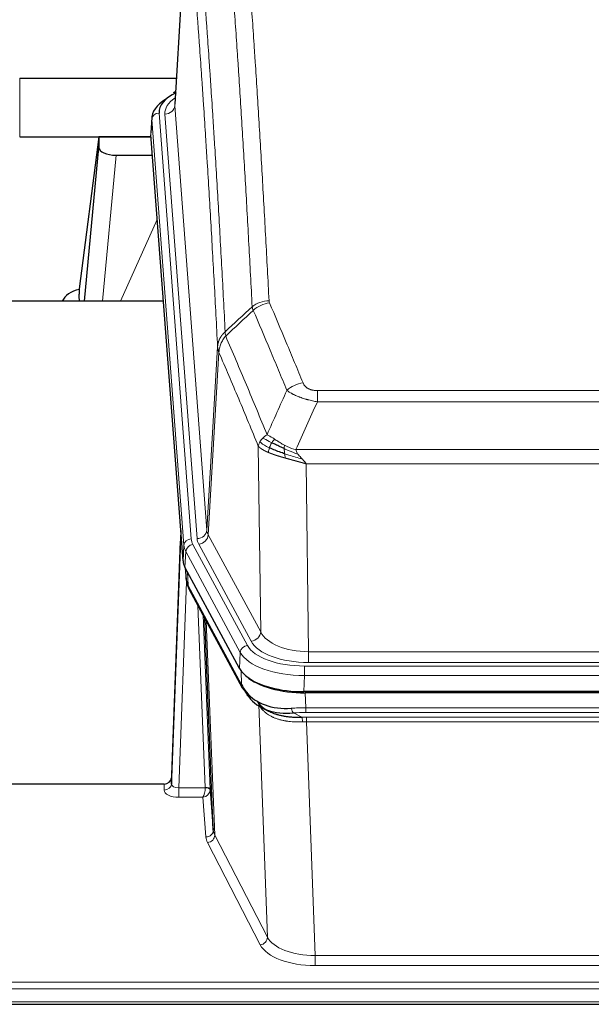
# Model space of a CAD drawing. Header units: inches. Extents: x 0 to 23760, y -13 to 16800.
# Tile 89 of 204: x 5095 to 5328, y 14093 to 14494. Entities that reach past the tile are written whole.
import ezdxf

# ---------------------------------------------------------------- set-up
doc = ezdxf.new("R2010")
doc.units = ezdxf.units.IN
doc.layers.add('254', color=7, linetype='Continuous', true_color=0xffffff)
doc.styles.add('latin_extended', font='simplex.shx')
doc.dimstyles.get("Standard").update_dxf_attribs({"dimtxt": 0.18, "dimasz": 0.18, "dimexe": 0.18, "dimexo": 0.0625, "dimgap": 0.09, "dimtad": 0, "dimtih": 1, "dimtoh": 1, "dimdec": 4, "dimzin": 0, "dimdsep": 46, "dimtxsty": 'Standard', "dimcen": 0.09, "dimadec": 0, "dimazin": 0, "dimtfac": 1, "dimtdec": 4, "dimtofl": 0, "dimtmove": 0, "dimatfit": 3, "dimfxl": 1, "dimtolj": 1, "dimtzin": 0, "dimarcsym": 0})

# ---------------------------------------------------------------- blocks, each defined once
blk = doc.blocks.new('_U1')
at = {"layer": '254', "color": 3, "linetype": 'Continuous', "lineweight": 13, "transparency": 16777216}
for p, q in [((8462.06, 14207.56), (8462.06, 10727.05)), ((1696.08, 13852.57), (1696.08, 10727.05)), ((1836.08, 10767.05), (8322.06, 10767.05))]:
    blk.add_line(p, q, dxfattribs=at)
at = {"layer": '254', "color": 3, "transparency": 16777216}
for points in [[(1836.08, 10790.38), (1836.08, 10743.72), (1696.08, 10767.05)], [(8322.06, 10743.72), (8322.06, 10790.38), (8462.06, 10767.05)]]:
    blk.add_solid(points, dxfattribs=at)
at = {"layer": 'Defpoints', "color": 0, "transparency": 16777216}
for p in [(8462.06, 14247.56), (1696.08, 13892.57), (8462.06, 10767.05)]:
    blk.add_point(p, dxfattribs=at)
at = {"layer": '254', "color": 2, "lineweight": 13, "transparency": 16777216, "insert": (4835.74, 10977.05), "char_height": 140, "attachment_point": 1, "style": 'latin_extended'}
blk.add_mtext('\\A1;6766', dxfattribs=at)

msp = doc.modelspace()

# ---------------------------------------------------------------- linework, layer by layer
at = {"layer": '254', "color": 2, "linetype": 'Continuous', "lineweight": 25}
for p, q in [((5163.545, 14546.462), (5158.294, 14459.826)), ((5095.116, 14470.425), (5158.939, 14470.425)), ((5158.606, 14464.969), (5157.663, 14464.533)), ((5148.916, 14454.476), (5148.535, 14448.193)), ((5095.116, 14446.623), (5148.603, 14446.623)), ((5127.427, 14446.534), (5119.378, 14384.748)), ((5148.61, 14446.534), (5127.427, 14446.534)), ((5127.427, 14446.534), (5127.427, 14442.303)), ((5161.659, 14273.956), (5148.541, 14447.41)), ((5121.516, 14379.646), (5127.427, 14442.303)), ((5134.4, 14439.083), (5149.17, 14439.083)), ((5119.378, 14384.741), (5119.378, 14384.748)), ((5119.378, 14384.741), (5119.378, 14382.556)), ((5153.667, 14379.646), (5076.723, 14379.646)), ((5160.722, 14286.338), (5156.964, 14185.699)), ((5156.953, 14183.162), (5160.642, 14281.944)), ((5184.697, 14230.164), (5162.443, 14271.379)), ((5162.571, 14271.142), (5162.934, 14266.34)), ((5162.928, 14266.454), (5162.757, 14270.798)), ((5162.928, 14266.454), (5162.934, 14266.34)), ((5164.072, 14262.544), (5185.819, 14222.269)), ((5173.978, 14164.334), (5170.551, 14250.544)), ((5427.266, 14220.726), (5210.86, 14220.726)), ((5426.674, 14220.245), (5211.451, 14220.245)), ((5193.96, 14214.093), (5196.704, 14212.706)), ((5156.964, 14185.699), (5156.953, 14183.162)), ((5153.966, 14183.077), (5041.063, 14183.077)), ((5172.75, 14180.952), (5173.978, 14164.334)), ((5041.063, 14093.446), (5598.063, 14093.446))]:
    msp.add_line(p, q, dxfattribs=at)
at = {"layer": '254', "color": 110, "linetype": 'Continuous', "lineweight": 13}
for p, q in [((5163.547, 14545.84), (5158.299, 14459.251)), ((5095.116, 14446.623), (5095.116, 14470.425)), ((5158.299, 14459.251), (5171.365, 14286.478)), ((5148.921, 14453.689), (5148.541, 14447.41)), ((5162.032, 14280.329), (5148.921, 14453.689)), ((5151.915, 14456.259), (5165.026, 14282.899)), ((5154.307, 14455.824), (5167.373, 14283.051)), ((5134.4, 14439.083), (5128.793, 14379.647)), ((5136.205, 14379.647), (5151.146, 14412.961)), ((5171.365, 14286.478), (5175.742, 14361.154)), ((5176.298, 14358.821), (5171.947, 14284.569)), ((5216.391, 14343.273), (5421.734, 14343.273)), ((5216.391, 14338.71), (5216.391, 14343.273)), ((5421.734, 14338.71), (5216.391, 14338.71)), ((5193.298, 14245.026), (5192.341, 14320.676)), ((5207.66, 14319.23), (5430.466, 14319.23)), ((5426.353, 14313.486), (5211.773, 14313.486)), ((5211.773, 14313.486), (5212.741, 14236.991)), ((5171.947, 14284.569), (5193.298, 14245.026)), ((5161.659, 14273.956), (5162.032, 14280.329)), ((5162.817, 14277.751), (5162.443, 14271.379)), ((5184.991, 14236.686), (5162.817, 14277.751)), ((5165.723, 14280.608), (5187.897, 14239.542)), ((5189.423, 14241.217), (5168.071, 14280.76)), ((5162.573, 14271.138), (5162.928, 14266.454)), ((5163.494, 14269.432), (5163.713, 14263.874)), ((5163.077, 14265.482), (5159.946, 14181.631)), ((5163.713, 14263.874), (5185.46, 14223.599)), ((5170.752, 14181.717), (5167.73, 14255.769)), ((5169.857, 14251.829), (5172.75, 14180.952)), ((5171.097, 14249.534), (5174.564, 14162.323)), ((5184.697, 14230.164), (5184.991, 14236.686)), ((5212.741, 14232.577), (5212.741, 14236.991)), ((5212.741, 14236.991), (5425.384, 14236.991)), ((5185.46, 14223.599), (5185.283, 14229.235)), ((5211.153, 14231.153), (5426.973, 14231.153)), ((5211.153, 14227.248), (5211.153, 14231.153)), ((5425.384, 14232.577), (5212.741, 14232.577)), ((5211.153, 14227.248), (5210.86, 14220.726)), ((5426.973, 14227.248), (5211.153, 14227.248)), ((5211.451, 14220.245), (5211.642, 14214.154)), ((5192.592, 14215.441), (5191.863, 14216.79)), ((5196.049, 14120.709), (5192.592, 14215.441)), ((5211.642, 14212.288), (5211.642, 14214.154)), ((5211.642, 14214.154), (5426.484, 14214.154)), ((5206.618, 14212.06), (5210.071, 14210.315)), ((5426.484, 14212.288), (5211.642, 14212.288)), ((5211.984, 14208.48), (5211.984, 14210.346)), ((5211.984, 14210.346), (5426.142, 14210.346)), ((5211.984, 14208.48), (5215.458, 14113.305)), ((5426.142, 14208.48), (5211.984, 14208.48)), ((5153.955, 14180.63), (5153.966, 14183.077)), ((5159.946, 14181.631), (5159.946, 14177.715)), ((5159.946, 14181.631), (5170.751, 14181.631)), ((5159.946, 14177.715), (5169.788, 14177.715)), ((5170.982, 14161.567), (5169.788, 14177.715)), ((5174.564, 14162.323), (5196.049, 14120.709)), ((5193.141, 14117.645), (5171.655, 14159.26)), ((5215.458, 14113.305), (5215.458, 14109.204)), ((5215.458, 14113.305), (5422.668, 14113.305)), ((5422.668, 14109.204), (5215.458, 14109.204)), ((5041.063, 14102.443), (5598.063, 14102.443)), ((5041.063, 14099.709), (5598.063, 14099.709)), ((5041.063, 14094.461), (5598.063, 14094.461))]:
    msp.add_line(p, q, dxfattribs=at)
at = {"layer": '254', "color": 2, "linetype": 'Continuous', "lineweight": 25}
for centre, major_axis, ratio, start_param, end_param in [((5175.935, 14453.972), (-27.03, 0.194), 0.4633579, 5.618257, 6.3212481), ((5175.935, 14456.633), (-24.034, 0.016), 0.461198, 5.4992389, 6.318352), ((5158.921, 14461.81), (1.258, -2.724), 0.6272114, 2.6666598, 3.1415983), ((5134.453, 14442.327), (7.027, 0.031), 0.4617281, 3.1395348, 4.7027345), ((5122.257, 14377.567), (-10.208, 0), 0.7029015, 4.9983373, 5.9892938), ((5122.257, 14186.176), (-10.152, 515.132), 0.0020796, 5.0973629, 5.103467), ((5188.679, 14274.396), (27.037, 0.006), 0.4611335, 3.1763491, 3.3855005), ((5190.722, 14246.665), (-27.174, 22.247), 0.2659535, 0.248295, 0.2802753), ((5189.572, 14275.941), (26.161, 11.46), 0.4493681, 3.0159633, 3.1613144), ((5167.425, 14264.765), (3.584, 1.776), 0.8816114, 2.7716102, 3.1419462), ((5210.917, 14233.211), (27.023, 0.034), 0.4619935, 3.3853572, 3.670307), ((5211.477, 14232.72), (27.01, 0.015), 0.4618579, 3.6271853, 4.7111791), ((5210.917, 14233.211), (27.023, 0.034), 0.4619935, 3.670307, 4.7096668), ((5212.291, 14206.72), (-27.355, 20.182), 0.1876908, 0.3765826, 0.5974134), ((5189.339, 14224.169), (3.52, 1.9), 0.8606628, 3.1415888, 3.5094104), ((5209.595, 14203.857), (-23.434, 19.972), 0.1471226, 0.3626514, 0.5834823), ((5191.115, 14221.488), (3.195, 2.407), 0.6715965, 2.6043549, 3.391291), ((5211.389, 14235.537), (25.329, 12.681), 0.6929209, 3.2824386, 4.1662755), ((5211.389, 14235.537), (23.359, 16.381), 0.7286412, 3.1732971, 4.057134), ((5189.216, 14213.997), (-3.388, -2.127), 0.8041825, 2.6901591, 3.3164277), ((5153.966, 14185.79), (3, 0.002), 0.9042699, 4.7116987, 6.2488686)]:
    msp.add_ellipse(centre, major_axis=major_axis, ratio=ratio, start_param=start_param, end_param=end_param, dxfattribs=at)
at = {"layer": '254', "color": 110, "linetype": 'Continuous', "lineweight": 13}
for centre, major_axis, ratio, start_param, end_param in [((5178.326, 14456.198), (-24.034, 0.016), 0.461198, 5.6862399, 6.318352), ((5154.307, 14459.372), (3.989, 0.302), 0.8864705, 4.6454478, 6.1638843), ((5151.915, 14453.598), (2.991, 0.226), 0.8864705, 1.5038552, 3.0222916), ((5196.696, 14371.525), (-9.987, -0.512), 0.8285973, 4.6699673, 5.4273767), ((5196.883, 14370.734), (-9.188, -3.948), 0.8056434, 4.3791539, 5.1247913), ((5210.545, 14338.272), (-9.245, -3.812), 0.7933159, 4.3962573, 5.1392153), ((5160.642, 14279.792), (0.214, 6.443), 0.0117452, 0.5090713, 1.2305416), ((5167.373, 14286.599), (3.989, 0.302), 0.8864705, 4.6454478, 6.1638843), ((5191.391, 14286.99), (20.038, 0.241), 0.4621297, 3.1708089, 3.3799603), ((5163.64, 14281.853), (2.998, -0.112), 0.4302668, 3.1576572, 3.7226285), ((5165.026, 14280.238), (2.991, 0.226), 0.8864705, 1.5038552, 3.0222916), ((5189.044, 14283.289), (24.033, 0.005), 0.4611335, 3.1763491, 3.3855005), ((5191.391, 14283.442), (24.033, 0.005), 0.4611335, 3.1763491, 3.3855005), ((5168.071, 14284.308), (3.52, 1.9), 0.8606628, 4.2773553, 5.7957917), ((5189.044, 14280.628), (-27.028, 0.171), 0.4605352, 0.0378207, 0.2469722), ((5165.723, 14277.947), (2.64, 1.425), 0.8606628, 1.1357626, 2.6541991), ((5190.722, 14246.665), (-27.538, 20.422), 0.182048, 0.3394746, 0.3714547), ((5167.591, 14264.445), (3.52, 1.9), 0.8606628, 2.7414655, 3.1415888), ((5189.423, 14244.765), (3.52, 1.9), 0.8606628, 4.2773553, 5.7957917), ((5212.662, 14244.05), (-24.002, 0.049), 0.477994, 0.2537759, 1.5750883), ((5212.662, 14247.598), (-20.002, 0.126), 0.5302672, 0.2567917, 1.5781041), ((5187.897, 14236.881), (2.64, 1.425), 0.8606628, 1.1357626, 2.6541991), ((5211.204, 14242.25), (24.02, 0.03), 0.4619935, 3.3853572, 4.7096668), ((5211.204, 14239.589), (-27.018, 0.111), 0.4567867, 0.246464, 1.5707737), ((5189.339, 14224.169), (3.52, 1.9), 0.8606628, 2.7414655, 3.1415888), ((5188.713, 14214.855), (-3.52, -1.9), 0.8606628, 2.7458289, 3.0340689), ((5212.779, 14196.552), (-20.65, 20.761), 0.1023506, 0.3377039, 0.4127219), ((5212.291, 14206.72), (-27.015, 0.091), 0.2751837, 4.7373543, 4.9581852), ((5206.618, 14215.895), (-0.368, 3.983), 0.2964475, 2.0527062, 2.8396422), ((5212.291, 14202.884), (-23.017, 0.318), 0.4083138, 4.7462544, 4.9670852), ((5212.774, 14200.533), (-24.025, 0.387), 0.4081205, 4.7518285, 4.8316761), ((5210.071, 14206.479), (0.131, -3.998), 0.1099517, 2.0830946, 2.8518059), ((5212.774, 14196.698), (-20.023, 0.877), 0.5868264, 4.777515, 4.8573626), ((5153.955, 14183.253), (-3, 0.013), 0.8746179, 1.5745081, 3.1116779), ((5159.959, 14183.253), (3.004, 0.138), 0.5390598, 3.1127167, 4.683513), ((5169.788, 14180.339), (0.506, 2.997), 0.2740591, 3.694004, 5.2037138), ((5169.752, 14181.686), (-1.001, 0.011), 0.9036683, 3.0924533, 3.1882188), ((5170.751, 14180.77), (1.996, -0.13), 0.4297663, 0.0674602, 1.5988341), ((5170.752, 14180.856), (1.998, 0.082), 0.4302193, 0.0160628, 1.553239), ((5159.959, 14180.63), (6.003, 0.008), 0.4854373, 3.1388974, 4.7096937), ((5169.788, 14180.339), (2.669, 1.608), 0.8008031, 4.262859, 5.7725688), ((5169.752, 14180.825), (2.996, 0.15), 0.8842154, 6.1784612, 6.2742266), ((5170.982, 14164.191), (-2.992, -0.221), 0.8740585, 1.5062672, 3.1117425), ((5193.981, 14161.965), (-23.014, 0.002), 0.4845187, 0.0358431, 0.2451673), ((5171.655, 14161.884), (-2.666, -1.376), 0.8484453, 1.1579292, 2.76165), ((5193.981, 14164.589), (-20.016, 0.121), 0.4848834, 0.0387668, 0.248091), ((5193.141, 14120.269), (-2.666, -1.376), 0.8484453, 1.1579292, 2.76165), ((5215.464, 14120.355), (23.012, 0.004), 0.4845836, 3.3866449, 4.7120269), ((5215.464, 14122.979), (-20.013, 0.104), 0.483363, 0.2476114, 1.5729934)]:
    msp.add_ellipse(centre, major_axis=major_axis, ratio=ratio, start_param=start_param, end_param=end_param, dxfattribs=at)
for points, knots in [([(5184.737, 14562.466), (5185.295, 14555.846), (5186.395, 14542.356), (5188.003, 14521.372), (5189.045, 14506.882), (5189.816, 14495.828), (5190.199, 14490.254), (5190.577, 14484.609), (5190.828, 14480.831), (5190.953, 14478.934), (5191.577, 14469.409), (5192.068, 14461.668), (5192.794, 14449.873), (5193.033, 14445.911), (5193.509, 14437.928), (5193.745, 14433.907), (5194.447, 14421.754), (5195.368, 14405.312), (5196.258, 14388.393), (5196.696, 14379.815)], [0, 0, 0, 0, 0.125, 0.25, 0.375, 0.375, 0.4375, 0.46875, 0.46875, 0.5, 0.5, 0.625, 0.625, 0.6875, 0.6875, 0.75, 0.75, 0.875, 1, 1, 1, 1]), ([(5189.828, 14377.438), (5189.39, 14386.007), (5188.498, 14402.906), (5187.577, 14419.328), (5186.874, 14431.467), (5186.637, 14435.483), (5186.161, 14443.457), (5185.921, 14447.414), (5185.194, 14459.195), (5184.703, 14466.928), (5184.078, 14476.441), (5183.953, 14478.336), (5183.701, 14482.11), (5183.322, 14487.748), (5182.939, 14493.315), (5182.168, 14504.357), (5181.124, 14518.829), (5179.514, 14539.79), (5178.412, 14553.264), (5177.854, 14559.877)], [0, 0, 0, 0, 0.125, 0.25, 0.25, 0.3125, 0.3125, 0.375, 0.375, 0.5, 0.5, 0.53125, 0.53125, 0.5625, 0.625, 0.625, 0.75, 0.875, 1, 1, 1, 1]), ([(5166.602, 14552.456), (5167.174, 14545.765), (5168.301, 14532.123), (5169.947, 14510.881), (5171.013, 14496.202), (5171.801, 14484.999), (5172.193, 14479.348), (5172.644, 14472.671), (5172.836, 14469.791), (5172.964, 14467.867), (5173.028, 14466.903), (5173.347, 14462.073), (5173.727, 14456.23), (5174.165, 14449.33), (5174.351, 14446.355), (5174.475, 14444.368), (5174.537, 14443.372), (5175.094, 14434.394), (5176.066, 14418.186), (5177.477, 14393.134), (5178.385, 14375.938), (5178.831, 14367.216)], [0, 0, 0, 0, 0.125, 0.25, 0.375, 0.375, 0.4375, 0.46875, 0.484375, 0.484375, 0.5, 0.5, 0.5625, 0.59375, 0.609375, 0.609375, 0.625, 0.625, 0.75, 0.875, 1, 1, 1, 1]), ([(5175.742, 14361.154), (5175.297, 14369.849), (5174.391, 14386.99), (5172.985, 14411.965), (5172.015, 14428.122), (5171.46, 14437.073), (5171.398, 14438.066), (5171.274, 14440.047), (5171.088, 14443.013), (5170.652, 14449.892), (5170.273, 14455.718), (5169.955, 14460.533), (5169.891, 14461.494), (5169.764, 14463.413), (5169.572, 14466.284), (5169.122, 14472.941), (5168.731, 14478.575), (5167.945, 14489.746), (5166.882, 14504.382), (5165.241, 14525.563), (5164.117, 14539.168), (5163.547, 14545.84)], [0, 0, 0, 0, 0.125, 0.25, 0.375, 0.375, 0.390625, 0.390625, 0.40625, 0.4375, 0.5, 0.5, 0.515625, 0.515625, 0.53125, 0.5625, 0.625, 0.625, 0.75, 0.875, 1, 1, 1, 1]), ([(5196.883, 14379.02), (5196.827, 14379.151), (5196.784, 14379.282), (5196.722, 14379.547), (5196.703, 14379.68), (5196.696, 14379.815)], [0, 0, 0, 0, 0.5, 0.5, 1, 1, 1, 1]), ([(5196.883, 14379.02), (5199.169, 14373.679), (5201.45, 14368.292), (5204.865, 14360.144), (5206.003, 14357.417), (5208.275, 14351.939), (5209.41, 14349.189), (5210.545, 14346.428)], [0, 0, 0, 0, 0.5, 0.5, 0.75, 0.75, 1, 1, 1, 1]), ([(5203.965, 14343.37), (5202.829, 14346.129), (5201.693, 14348.876), (5199.417, 14354.349), (5198.279, 14357.074), (5194.859, 14365.215), (5192.575, 14370.597), (5190.287, 14375.933)], [0, 0, 0, 0, 0.25, 0.25, 0.5, 0.5, 1, 1, 1, 1]), ([(5175.742, 14361.154), (5175.743, 14361.169), (5175.745, 14361.199), (5175.748, 14361.244), (5175.751, 14361.289), (5175.755, 14361.334), (5175.759, 14361.379), (5175.763, 14361.423), (5175.767, 14361.468), (5175.771, 14361.513), (5175.776, 14361.558), (5175.781, 14361.602), (5175.787, 14361.647), (5175.792, 14361.692), (5175.798, 14361.736), (5175.804, 14361.781), (5175.811, 14361.826), (5175.817, 14361.87), (5175.824, 14361.915), (5175.831, 14361.959), (5175.839, 14362.004), (5175.846, 14362.048), (5175.854, 14362.093), (5175.862, 14362.137), (5175.871, 14362.181), (5175.879, 14362.226), (5175.888, 14362.27), (5175.897, 14362.314), (5175.907, 14362.358), (5175.916, 14362.403), (5175.926, 14362.447), (5175.936, 14362.491), (5175.947, 14362.535), (5175.957, 14362.579), (5175.968, 14362.623), (5175.979, 14362.667), (5175.991, 14362.711), (5176.002, 14362.755), (5176.014, 14362.798), (5176.026, 14362.842), (5176.039, 14362.886), (5176.051, 14362.929), (5176.064, 14362.973), (5176.077, 14363.016), (5176.09, 14363.06), (5176.104, 14363.103), (5176.118, 14363.147), (5176.132, 14363.19), (5176.146, 14363.233), (5176.161, 14363.276), (5176.176, 14363.32), (5176.191, 14363.363), (5176.206, 14363.406), (5176.222, 14363.449), (5176.237, 14363.492), (5176.253, 14363.534), (5176.27, 14363.577), (5176.286, 14363.62), (5176.303, 14363.662), (5176.32, 14363.705), (5176.337, 14363.747), (5176.355, 14363.79), (5176.372, 14363.832), (5176.39, 14363.874), (5176.409, 14363.917), (5176.427, 14363.959), (5176.446, 14364.001), (5176.465, 14364.043), (5176.484, 14364.085), (5176.503, 14364.126), (5176.523, 14364.168), (5176.543, 14364.21), (5176.563, 14364.251), (5176.583, 14364.293), (5176.603, 14364.334), (5176.624, 14364.375), (5176.651, 14364.429), (5176.685, 14364.494), (5176.726, 14364.57), (5176.768, 14364.647), (5176.81, 14364.723), (5176.853, 14364.799), (5176.897, 14364.875), (5176.942, 14364.95), (5176.988, 14365.025), (5177.034, 14365.099), (5177.081, 14365.174), (5177.129, 14365.247), (5177.178, 14365.321), (5177.227, 14365.394), (5177.277, 14365.467), (5177.328, 14365.54), (5177.38, 14365.612), (5177.432, 14365.683), (5177.486, 14365.755), (5177.539, 14365.826), (5177.594, 14365.896), (5177.649, 14365.967), (5177.706, 14366.036), (5177.762, 14366.106), (5177.82, 14366.175), (5177.878, 14366.243), (5177.937, 14366.311), (5177.996, 14366.379), (5178.057, 14366.446), (5178.118, 14366.513), (5178.179, 14366.579), (5178.242, 14366.645), (5178.305, 14366.71), (5178.368, 14366.775), (5178.432, 14366.84), (5178.497, 14366.904), (5178.563, 14366.967), (5178.629, 14367.03), (5178.696, 14367.093), (5178.763, 14367.155), (5178.809, 14367.196), (5178.831, 14367.216)], [0, 0, 0, 0, 0.0066687, 0.0133374, 0.0200061, 0.0266746, 0.0333432, 0.0400116, 0.0466801, 0.0533484, 0.0600168, 0.066685, 0.0733532, 0.0800214, 0.0866895, 0.0933575, 0.1000255, 0.1066935, 0.1133614, 0.1200292, 0.126697, 0.1333647, 0.1400324, 0.1467001, 0.1533676, 0.1600352, 0.1667026, 0.1733701, 0.1800374, 0.1867047, 0.193372, 0.2000392, 0.2067064, 0.2133735, 0.2200405, 0.2267075, 0.2333745, 0.2400414, 0.2467082, 0.253375, 0.2600418, 0.2667085, 0.2733751, 0.2800417, 0.2867082, 0.2933747, 0.3000412, 0.3067075, 0.3133739, 0.3200401, 0.3267064, 0.3333725, 0.3400387, 0.3467047, 0.3533708, 0.3600367, 0.3667026, 0.3733685, 0.3800343, 0.3867001, 0.3933658, 0.4000315, 0.4066971, 0.4133626, 0.4200281, 0.4266936, 0.433359, 0.4400243, 0.4466896, 0.4533549, 0.4600201, 0.4666852, 0.4733503, 0.4800154, 0.4866804, 0.4933453, 0.5000102, 0.5125098, 0.5250093, 0.5375088, 0.5500082, 0.5625077, 0.5750071, 0.5875066, 0.600006, 0.6125054, 0.6250049, 0.6375043, 0.6500037, 0.6625032, 0.6750026, 0.6875021, 0.7000016, 0.7125011, 0.7250006, 0.7375001, 0.7499997, 0.7624993, 0.7749989, 0.7874985, 0.7999982, 0.812498, 0.8249977, 0.8374975, 0.8499974, 0.8624973, 0.8749972, 0.8874972, 0.8999973, 0.9124974, 0.9249976, 0.9374978, 0.9499981, 0.9624985, 0.9749989, 0.9874994, 1, 1, 1, 1]), ([(5176.298, 14358.821), (5176.32, 14359.404), (5176.397, 14359.992), (5176.661, 14361.158), (5176.847, 14361.737), (5177.318, 14362.869), (5177.604, 14363.422), (5178.262, 14364.485), (5178.635, 14364.996), (5179.043, 14365.479)], [0, 0, 0, 0, 0.25, 0.25, 0.5, 0.5, 0.75, 0.75, 1, 1, 1, 1]), ([(5179.043, 14365.479), (5178.968, 14365.773), (5178.926, 14366.075), (5178.868, 14366.665), (5178.852, 14366.953), (5178.831, 14367.216)], [0, 0, 0, 0, 0.5, 0.5, 1, 1, 1, 1]), ([(5179.043, 14365.479), (5181.866, 14358.924), (5184.681, 14352.3), (5188.895, 14342.26), (5190.298, 14338.896), (5193.1, 14332.135), (5194.499, 14328.737), (5195.897, 14325.322)], [0, 0, 0, 0, 0.5, 0.5, 0.75, 0.75, 1, 1, 1, 1]), ([(5176.298, 14358.821), (5176.293, 14358.833), (5176.283, 14358.859), (5176.268, 14358.897), (5176.253, 14358.936), (5176.238, 14358.975), (5176.222, 14359.015), (5176.207, 14359.056), (5176.191, 14359.097), (5176.176, 14359.139), (5176.161, 14359.181), (5176.145, 14359.224), (5176.13, 14359.268), (5176.115, 14359.313), (5176.099, 14359.358), (5176.084, 14359.403), (5176.069, 14359.449), (5176.054, 14359.496), (5176.039, 14359.544), (5176.024, 14359.592), (5176.01, 14359.641), (5175.995, 14359.69), (5175.981, 14359.74), (5175.967, 14359.79), (5175.953, 14359.842), (5175.94, 14359.894), (5175.926, 14359.946), (5175.905, 14360.03), (5175.88, 14360.143), (5175.851, 14360.28), (5175.828, 14360.407), (5175.808, 14360.524), (5175.792, 14360.631), (5175.78, 14360.728), (5175.769, 14360.815), (5175.762, 14360.892), (5175.756, 14360.959), (5175.751, 14361.016), (5175.748, 14361.063), (5175.745, 14361.1), (5175.744, 14361.127), (5175.743, 14361.144), (5175.742, 14361.152), (5175.742, 14361.154)], [0, 0, 0, 0, 0.0155037, 0.0313049, 0.0474035, 0.0637997, 0.0804935, 0.097485, 0.1147743, 0.1323613, 0.1502462, 0.1684289, 0.1869096, 0.2056883, 0.224765, 0.2441397, 0.2638126, 0.2837835, 0.3040527, 0.32462, 0.3454856, 0.3666494, 0.3881116, 0.409872, 0.4319308, 0.454288, 0.4769435, 0.4998975, 0.5635611, 0.6228928, 0.6778927, 0.7285606, 0.7748966, 0.8169007, 0.8545729, 0.8879131, 0.9169214, 0.9415977, 0.9619421, 0.9779545, 0.989635, 0.9969835, 1, 1, 1, 1]), ([(5192.341, 14320.676), (5191.01, 14323.917), (5189.678, 14327.142), (5187.01, 14333.562), (5185.675, 14336.757), (5181.664, 14346.293), (5178.984, 14352.588), (5176.298, 14358.821)], [0, 0, 0, 0, 0.25, 0.25, 0.5, 0.5, 1, 1, 1, 1]), ([(5216.391, 14343.273), (5216.209, 14343.273), (5216.027, 14343.278), (5215.663, 14343.297), (5215.483, 14343.311), (5215.127, 14343.349), (5214.952, 14343.373), (5214.605, 14343.431), (5214.434, 14343.466), (5214.223, 14343.516), (5214.181, 14343.526), (5214.098, 14343.548), (5213.973, 14343.581), (5213.852, 14343.616), (5213.613, 14343.691), (5213.305, 14343.8), (5213.018, 14343.927), (5212.845, 14344.012), (5212.811, 14344.03), (5212.743, 14344.065), (5212.709, 14344.083), (5212.609, 14344.137), (5212.544, 14344.174), (5212.354, 14344.287), (5212.235, 14344.366), (5212.008, 14344.528), (5211.901, 14344.612), (5211.699, 14344.785), (5211.603, 14344.874), (5211.49, 14344.988), (5211.468, 14345.01), (5211.424, 14345.057), (5211.402, 14345.08), (5211.338, 14345.15), (5211.297, 14345.197), (5211.179, 14345.338), (5211.105, 14345.434), (5210.968, 14345.628), (5210.905, 14345.725), (5210.728, 14346.022), (5210.629, 14346.223), (5210.545, 14346.428)], [0, 0, 0, 0, 0.0625, 0.0625, 0.125, 0.125, 0.1875, 0.1875, 0.25, 0.25, 0.265625, 0.265625, 0.28125, 0.3125, 0.3125, 0.375, 0.4375, 0.4375, 0.453125, 0.453125, 0.46875, 0.46875, 0.5, 0.5, 0.5625, 0.5625, 0.625, 0.625, 0.6875, 0.6875, 0.703125, 0.703125, 0.71875, 0.71875, 0.75, 0.75, 0.8125, 0.8125, 0.875, 0.875, 1, 1, 1, 1]), ([(5216.391, 14338.71), (5216.057, 14338.77), (5215.724, 14338.834), (5215.061, 14338.967), (5214.732, 14339.037), (5213.756, 14339.254), (5213.119, 14339.41), (5212.416, 14339.599), (5212.338, 14339.62), (5212.183, 14339.663), (5212.105, 14339.685), (5211.874, 14339.75), (5211.721, 14339.794), (5211.266, 14339.927), (5210.671, 14340.11), (5210.099, 14340.302), (5209.677, 14340.449), (5209.469, 14340.523), (5209.263, 14340.599), (5209.127, 14340.649), (5209.059, 14340.675), (5208.454, 14340.905), (5207.946, 14341.116), (5207.226, 14341.439), (5206.994, 14341.548), (5206.656, 14341.714), (5206.545, 14341.77), (5206.326, 14341.882), (5206.218, 14341.938), (5205.691, 14342.22), (5205.303, 14342.448), (5204.588, 14342.906), (5204.262, 14343.137), (5203.965, 14343.37)], [0, 0, 0, 0, 0.0625, 0.0625, 0.125, 0.125, 0.25, 0.25, 0.265625, 0.265625, 0.28125, 0.28125, 0.3125, 0.3125, 0.375, 0.4375, 0.4375, 0.46875, 0.484375, 0.484375, 0.5, 0.5, 0.625, 0.625, 0.6875, 0.6875, 0.71875, 0.71875, 0.75, 0.75, 0.875, 0.875, 1, 1, 1, 1]), ([(5194.19, 14323.977), (5194.436, 14324.221), (5194.703, 14324.457), (5195.273, 14324.907), (5195.577, 14325.121), (5195.897, 14325.322)], [0, 0, 0, 0, 0.5, 0.5, 1, 1, 1, 1]), ([(5199.073, 14323.427), (5198.774, 14323.621), (5198.484, 14323.809), (5197.357, 14324.529), (5196.59, 14324.995), (5195.897, 14325.322)], [0, 0, 0, 0, 0.25, 0.25, 1, 1, 1, 1]), ([(5192.341, 14320.676), (5192.398, 14320.962), (5192.48, 14321.249), (5192.694, 14321.822), (5192.825, 14322.107), (5192.98, 14322.389)], [0, 0, 0, 0, 0.5, 0.5, 1, 1, 1, 1]), ([(5192.98, 14322.389), (5193.136, 14322.664), (5193.316, 14322.936), (5193.721, 14323.467), (5193.945, 14323.727), (5194.19, 14323.977)], [0, 0, 0, 0, 0.5, 0.5, 1, 1, 1, 1]), ([(5196.863, 14319.974), (5196.428, 14320.177), (5196.018, 14320.381), (5194.488, 14321.197), (5193.592, 14321.805), (5192.98, 14322.389)], [0, 0, 0, 0, 0.25, 0.25, 1, 1, 1, 1]), ([(5197.848, 14322.047), (5197.477, 14322.234), (5197.12, 14322.417), (5195.76, 14323.122), (5194.889, 14323.595), (5194.19, 14323.977)], [0, 0, 0, 0, 0.25, 0.25, 1, 1, 1, 1]), ([(5196.863, 14319.974), (5196.894, 14320.062), (5196.926, 14320.151), (5197.06, 14320.508), (5197.173, 14320.779), (5197.423, 14321.307), (5197.559, 14321.565), (5197.75, 14321.889), (5197.799, 14321.969), (5197.848, 14322.047)], [0, 0, 0, 0, 0.125, 0.125, 0.5, 0.5, 0.875, 0.875, 1, 1, 1, 1]), ([(5197.848, 14322.047), (5197.947, 14322.202), (5198.048, 14322.349), (5198.305, 14322.693), (5198.463, 14322.877), (5198.773, 14323.193), (5198.927, 14323.325), (5199.073, 14323.427)], [0, 0, 0, 0, 0.25, 0.25, 0.625, 0.625, 1, 1, 1, 1]), ([(5203.042, 14321.019), (5202.862, 14321.115), (5202.683, 14321.212), (5201.976, 14321.607), (5201.462, 14321.913), (5200.467, 14322.527), (5199.988, 14322.834), (5199.374, 14323.232), (5199.222, 14323.33), (5199.073, 14323.427)], [0, 0, 0, 0, 0.125, 0.125, 0.5, 0.5, 0.875, 0.875, 1, 1, 1, 1]), ([(5196.373, 14318.128), (5196.361, 14318.133), (5196.338, 14318.143), (5196.303, 14318.157), (5196.267, 14318.173), (5196.232, 14318.188), (5196.195, 14318.203), (5196.159, 14318.219), (5196.122, 14318.235), (5196.084, 14318.251), (5196.047, 14318.268), (5196.009, 14318.284), (5195.97, 14318.301), (5195.931, 14318.319), (5195.892, 14318.336), (5195.853, 14318.353), (5195.813, 14318.371), (5195.773, 14318.389), (5195.733, 14318.408), (5195.692, 14318.426), (5195.651, 14318.445), (5195.609, 14318.464), (5195.568, 14318.483), (5195.526, 14318.503), (5195.484, 14318.522), (5195.441, 14318.542), (5195.399, 14318.562), (5195.356, 14318.583), (5195.313, 14318.604), (5195.269, 14318.624), (5195.225, 14318.646), (5195.182, 14318.667), (5195.138, 14318.689), (5195.093, 14318.711), (5195.049, 14318.733), (5195.004, 14318.755), (5194.959, 14318.778), (5194.914, 14318.801), (5194.869, 14318.824), (5194.824, 14318.848), (5194.779, 14318.871), (5194.733, 14318.895), (5194.687, 14318.919), (5194.642, 14318.944), (5194.596, 14318.969), (5194.55, 14318.994), (5194.504, 14319.019), (5194.458, 14319.044), (5194.412, 14319.07), (5194.365, 14319.096), (5194.319, 14319.123), (5194.273, 14319.149), (5194.227, 14319.176), (5194.181, 14319.203), (5194.134, 14319.231), (5194.088, 14319.258), (5194.042, 14319.286), (5193.996, 14319.314), (5193.95, 14319.343), (5193.904, 14319.372), (5193.858, 14319.401), (5193.812, 14319.43), (5193.766, 14319.46), (5193.721, 14319.49), (5193.675, 14319.52), (5193.63, 14319.55), (5193.585, 14319.581), (5193.54, 14319.612), (5193.495, 14319.643), (5193.45, 14319.675), (5193.406, 14319.707), (5193.362, 14319.739), (5193.318, 14319.771), (5193.274, 14319.804), (5193.231, 14319.837), (5193.188, 14319.87), (5193.145, 14319.904), (5193.102, 14319.938), (5193.06, 14319.972), (5193.018, 14320.006), (5192.977, 14320.041), (5192.936, 14320.076), (5192.895, 14320.111), (5192.855, 14320.147), (5192.815, 14320.183), (5192.775, 14320.219), (5192.736, 14320.255), (5192.698, 14320.292), (5192.66, 14320.329), (5192.622, 14320.367), (5192.585, 14320.404), (5192.548, 14320.442), (5192.512, 14320.481), (5192.477, 14320.519), (5192.442, 14320.558), (5192.407, 14320.597), (5192.374, 14320.636), (5192.352, 14320.663), (5192.341, 14320.676)], [0, 0, 0, 0, 0.0060657, 0.012223, 0.0184718, 0.0248123, 0.0312443, 0.0377679, 0.0443831, 0.0510899, 0.0578883, 0.0647782, 0.0717598, 0.0788329, 0.0859977, 0.093254, 0.1006019, 0.1080414, 0.1155725, 0.1231952, 0.1309095, 0.1387154, 0.1466129, 0.1546019, 0.1626826, 0.1708549, 0.1791188, 0.1874742, 0.1959213, 0.20446, 0.2130903, 0.2218121, 0.2306256, 0.2395307, 0.2485274, 0.2576156, 0.2667955, 0.276067, 0.2854301, 0.2948848, 0.3044311, 0.314069, 0.3237985, 0.3336196, 0.3435324, 0.3535367, 0.3636326, 0.3738202, 0.3840993, 0.3944701, 0.4049324, 0.4154864, 0.426132, 0.4368691, 0.4476979, 0.4586183, 0.4696303, 0.480734, 0.4919292, 0.503216, 0.5145945, 0.5260645, 0.5376262, 0.5492795, 0.5610244, 0.5728609, 0.584789, 0.5968087, 0.60892, 0.621123, 0.6334175, 0.6458037, 0.6582815, 0.6708509, 0.6835119, 0.6962645, 0.7091087, 0.7220445, 0.735072, 0.748191, 0.7614017, 0.774704, 0.7880979, 0.8015834, 0.8151605, 0.8288293, 0.8425896, 0.8564416, 0.8703852, 0.8844204, 0.8985472, 0.9127656, 0.9270756, 0.9414773, 0.9559705, 0.9705554, 0.9852319, 1, 1, 1, 1]), ([(5196.373, 14318.128), (5196.408, 14318.308), (5196.451, 14318.513), (5196.556, 14318.959), (5196.619, 14319.201), (5196.745, 14319.623), (5196.801, 14319.797), (5196.863, 14319.974)], [0, 0, 0, 0, 0.375, 0.375, 0.75, 0.75, 1, 1, 1, 1]), ([(5203.375, 14315.796), (5203.353, 14315.802), (5203.309, 14315.815), (5203.243, 14315.834), (5203.177, 14315.852), (5203.111, 14315.871), (5203.045, 14315.89), (5202.979, 14315.909), (5202.913, 14315.928), (5202.847, 14315.947), (5202.78, 14315.966), (5202.714, 14315.985), (5202.647, 14316.004), (5202.581, 14316.024), (5202.514, 14316.043), (5202.448, 14316.062), (5202.381, 14316.082), (5202.314, 14316.101), (5202.248, 14316.121), (5202.181, 14316.14), (5202.114, 14316.16), (5202.047, 14316.179), (5201.98, 14316.199), (5201.914, 14316.219), (5201.847, 14316.239), (5201.78, 14316.258), (5201.713, 14316.278), (5201.646, 14316.298), (5201.579, 14316.318), (5201.512, 14316.338), (5201.445, 14316.359), (5201.377, 14316.379), (5201.31, 14316.399), (5201.243, 14316.419), (5201.176, 14316.44), (5201.109, 14316.46), (5201.042, 14316.481), (5200.975, 14316.501), (5200.908, 14316.522), (5200.841, 14316.542), (5200.774, 14316.563), (5200.706, 14316.584), (5200.639, 14316.605), (5200.572, 14316.626), (5200.505, 14316.647), (5200.438, 14316.668), (5200.371, 14316.689), (5200.304, 14316.71), (5200.237, 14316.731), (5200.17, 14316.752), (5200.103, 14316.774), (5200.037, 14316.795), (5199.97, 14316.817), (5199.903, 14316.838), (5199.836, 14316.86), (5199.77, 14316.882), (5199.703, 14316.903), (5199.636, 14316.925), (5199.57, 14316.947), (5199.503, 14316.969), (5199.437, 14316.991), (5199.37, 14317.013), (5199.304, 14317.035), (5199.238, 14317.057), (5199.172, 14317.079), (5199.106, 14317.102), (5199.04, 14317.124), (5198.974, 14317.147), (5198.908, 14317.169), (5198.842, 14317.192), (5198.776, 14317.214), (5198.711, 14317.237), (5198.645, 14317.26), (5198.58, 14317.283), (5198.514, 14317.306), (5198.449, 14317.329), (5198.384, 14317.352), (5198.319, 14317.375), (5198.254, 14317.398), (5198.189, 14317.421), (5198.124, 14317.445), (5198.06, 14317.468), (5197.995, 14317.492), (5197.931, 14317.515), (5197.867, 14317.539), (5197.803, 14317.563), (5197.739, 14317.586), (5197.675, 14317.61), (5197.611, 14317.634), (5197.548, 14317.658), (5197.485, 14317.682), (5197.421, 14317.706), (5197.358, 14317.73), (5197.295, 14317.755), (5197.233, 14317.779), (5197.17, 14317.804), (5197.108, 14317.828), (5197.045, 14317.853), (5196.983, 14317.877), (5196.921, 14317.902), (5196.86, 14317.927), (5196.798, 14317.952), (5196.737, 14317.977), (5196.675, 14318.002), (5196.614, 14318.027), (5196.554, 14318.052), (5196.493, 14318.077), (5196.433, 14318.102), (5196.393, 14318.119), (5196.373, 14318.128)], [0, 0, 0, 0, 0.0082024, 0.0164263, 0.0246716, 0.0329384, 0.0412265, 0.0495362, 0.0578672, 0.0662198, 0.0745938, 0.0829892, 0.0914062, 0.0998446, 0.1083045, 0.1167859, 0.1252887, 0.1338131, 0.1423589, 0.1509263, 0.1595151, 0.1681255, 0.1767574, 0.1854108, 0.1940858, 0.2027822, 0.2115002, 0.2202398, 0.2290008, 0.2377835, 0.2465876, 0.2554134, 0.2642606, 0.2731295, 0.2820199, 0.2909319, 0.2998654, 0.3088206, 0.3177973, 0.3267956, 0.3358154, 0.3448569, 0.35392, 0.3630047, 0.3721109, 0.3812388, 0.3903883, 0.3995594, 0.4087522, 0.4179665, 0.4272025, 0.4364601, 0.4457393, 0.4550402, 0.4643627, 0.4737069, 0.4830727, 0.4924601, 0.5018692, 0.5113, 0.5207524, 0.5302265, 0.5397222, 0.5492397, 0.5587788, 0.5683395, 0.577922, 0.5875261, 0.5971519, 0.6067994, 0.6164686, 0.6261595, 0.6358721, 0.6456064, 0.6553624, 0.6651401, 0.6749395, 0.6847606, 0.6946034, 0.704468, 0.7143542, 0.7242622, 0.734192, 0.7441434, 0.7541166, 0.7641115, 0.7741282, 0.7841666, 0.7942268, 0.8043087, 0.8144123, 0.8245377, 0.8346848, 0.8448538, 0.8550444, 0.8652568, 0.875491, 0.885747, 0.8960247, 0.9063242, 0.9166455, 0.9269886, 0.9373534, 0.9477401, 0.9581485, 0.9685787, 0.9790306, 0.9895044, 1, 1, 1, 1]), ([(5202.892, 14319.65), (5202.89, 14319.805), (5202.892, 14319.952), (5202.905, 14320.296), (5202.921, 14320.479), (5202.969, 14320.792), (5203.002, 14320.921), (5203.042, 14321.019)], [0, 0, 0, 0, 0.25, 0.25, 0.625, 0.625, 1, 1, 1, 1]), ([(5208.531, 14317.332), (5207.12, 14317.854), (5205.684, 14318.437), (5203.813, 14319.242), (5203.349, 14319.445), (5202.892, 14319.65)], [0, 0, 0, 0, 0.75, 0.75, 1, 1, 1, 1]), ([(5203.061, 14317.589), (5203.048, 14317.676), (5203.037, 14317.764), (5202.992, 14318.117), (5202.963, 14318.385), (5202.919, 14318.911), (5202.904, 14319.168), (5202.894, 14319.493), (5202.893, 14319.572), (5202.892, 14319.65)], [0, 0, 0, 0, 0.125, 0.125, 0.5, 0.5, 0.875, 0.875, 1, 1, 1, 1]), ([(5207.66, 14319.23), (5206.44, 14319.496), (5205.264, 14319.938), (5203.77, 14320.642), (5203.403, 14320.827), (5203.042, 14321.019)], [0, 0, 0, 0, 0.75, 0.75, 1, 1, 1, 1]), ([(5203.375, 14315.796), (5203.342, 14315.967), (5203.303, 14316.164), (5203.221, 14316.596), (5203.178, 14316.831), (5203.111, 14317.244), (5203.085, 14317.415), (5203.061, 14317.589)], [0, 0, 0, 0, 0.375, 0.375, 0.75, 0.75, 1, 1, 1, 1]), ([(5210.202, 14315.434), (5208.43, 14315.938), (5206.6, 14316.469), (5204.226, 14317.21), (5203.638, 14317.398), (5203.061, 14317.589)], [0, 0, 0, 0, 0.75, 0.75, 1, 1, 1, 1]), ([(5208.531, 14317.332), (5208.412, 14317.489), (5208.302, 14317.647), (5208.054, 14318.041), (5207.929, 14318.278), (5207.742, 14318.753), (5207.681, 14318.991), (5207.66, 14319.23)], [0, 0, 0, 0, 0.25, 0.25, 0.625, 0.625, 1, 1, 1, 1]), ([(5210.202, 14315.434), (5210.128, 14315.514), (5210.054, 14315.594), (5209.758, 14315.912), (5209.536, 14316.149), (5209.109, 14316.623), (5208.904, 14316.859), (5208.651, 14317.174), (5208.59, 14317.253), (5208.531, 14317.332)], [0, 0, 0, 0, 0.125, 0.125, 0.5, 0.5, 0.875, 0.875, 1, 1, 1, 1]), ([(5211.773, 14313.486), (5211.751, 14313.493), (5211.706, 14313.505), (5211.64, 14313.524), (5211.573, 14313.543), (5211.507, 14313.562), (5211.44, 14313.581), (5211.373, 14313.6), (5211.306, 14313.619), (5211.239, 14313.638), (5211.172, 14313.656), (5211.105, 14313.675), (5211.037, 14313.694), (5210.97, 14313.713), (5210.902, 14313.732), (5210.835, 14313.751), (5210.767, 14313.77), (5210.699, 14313.789), (5210.631, 14313.808), (5210.563, 14313.827), (5210.495, 14313.846), (5210.426, 14313.865), (5210.358, 14313.883), (5210.29, 14313.902), (5210.221, 14313.921), (5210.152, 14313.94), (5210.084, 14313.959), (5210.015, 14313.978), (5209.946, 14313.997), (5209.877, 14314.016), (5209.808, 14314.035), (5209.739, 14314.054), (5209.669, 14314.073), (5209.6, 14314.092), (5209.531, 14314.111), (5209.461, 14314.13), (5209.392, 14314.149), (5209.322, 14314.168), (5209.252, 14314.187), (5209.182, 14314.206), (5209.112, 14314.225), (5209.042, 14314.244), (5208.972, 14314.263), (5208.902, 14314.282), (5208.832, 14314.302), (5208.762, 14314.321), (5208.691, 14314.34), (5208.621, 14314.359), (5208.551, 14314.378), (5208.48, 14314.397), (5208.409, 14314.416), (5208.339, 14314.435), (5208.268, 14314.455), (5208.197, 14314.474), (5208.126, 14314.493), (5208.055, 14314.512), (5207.984, 14314.531), (5207.913, 14314.551), (5207.842, 14314.57), (5207.771, 14314.589), (5207.7, 14314.608), (5207.629, 14314.628), (5207.557, 14314.647), (5207.486, 14314.666), (5207.415, 14314.686), (5207.343, 14314.705), (5207.272, 14314.724), (5207.2, 14314.744), (5207.128, 14314.763), (5207.057, 14314.782), (5206.985, 14314.802), (5206.913, 14314.821), (5206.842, 14314.841), (5206.77, 14314.86), (5206.698, 14314.88), (5206.626, 14314.899), (5206.554, 14314.919), (5206.482, 14314.938), (5206.41, 14314.958), (5206.338, 14314.977), (5206.266, 14314.997), (5206.194, 14315.016), (5206.122, 14315.036), (5206.05, 14315.056), (5205.977, 14315.075), (5205.905, 14315.095), (5205.833, 14315.115), (5205.761, 14315.134), (5205.689, 14315.154), (5205.616, 14315.174), (5205.544, 14315.193), (5205.472, 14315.213), (5205.399, 14315.233), (5205.327, 14315.253), (5205.255, 14315.273), (5205.182, 14315.292), (5205.11, 14315.312), (5205.038, 14315.332), (5204.965, 14315.352), (5204.893, 14315.372), (5204.821, 14315.392), (5204.748, 14315.412), (5204.676, 14315.432), (5204.603, 14315.452), (5204.531, 14315.472), (5204.459, 14315.492), (5204.386, 14315.512), (5204.314, 14315.532), (5204.242, 14315.553), (5204.169, 14315.573), (5204.097, 14315.593), (5204.025, 14315.613), (5203.953, 14315.633), (5203.88, 14315.654), (5203.808, 14315.674), (5203.736, 14315.694), (5203.664, 14315.715), (5203.592, 14315.735), (5203.519, 14315.755), (5203.447, 14315.776), (5203.399, 14315.789), (5203.375, 14315.796)], [0, 0, 0, 0, 0.007775, 0.0155603, 0.0233558, 0.0311618, 0.038978, 0.0468046, 0.0546416, 0.0624889, 0.0703466, 0.0782147, 0.0860931, 0.093982, 0.1018813, 0.109791, 0.1177112, 0.1256417, 0.1335828, 0.1415343, 0.1494962, 0.1574687, 0.1654516, 0.173445, 0.1814489, 0.1894634, 0.1974883, 0.2055238, 0.2135699, 0.2216264, 0.2296936, 0.2377713, 0.2458596, 0.2539585, 0.2620679, 0.270188, 0.2783187, 0.28646, 0.2946119, 0.3027745, 0.3109477, 0.3191316, 0.3273261, 0.3355314, 0.3437472, 0.3519738, 0.3602111, 0.3684591, 0.3767178, 0.3849872, 0.3932673, 0.4015582, 0.4098598, 0.4181722, 0.4264954, 0.4348293, 0.443174, 0.4515295, 0.4598958, 0.4682728, 0.4766607, 0.4850594, 0.493469, 0.5018893, 0.5103206, 0.5187626, 0.5272155, 0.5356793, 0.544154, 0.5526395, 0.561136, 0.5696433, 0.5781615, 0.5866906, 0.5952307, 0.6037817, 0.6123436, 0.6209165, 0.6295003, 0.638095, 0.6467007, 0.6553174, 0.6639451, 0.6725838, 0.6812334, 0.6898941, 0.6985657, 0.7072484, 0.7159421, 0.7246468, 0.7333625, 0.7420893, 0.7508272, 0.759576, 0.768336, 0.777107, 0.7858891, 0.7946823, 0.8034866, 0.812302, 0.8211284, 0.829966, 0.8388147, 0.8476746, 0.8565455, 0.8654276, 0.8743209, 0.8832252, 0.8921408, 0.9010675, 0.9100054, 0.9189544, 0.9279147, 0.9368861, 0.9458688, 0.9548626, 0.9638676, 0.9728839, 0.9819114, 0.9909501, 1, 1, 1, 1]), ([(5211.773, 14313.486), (5211.62, 14313.735), (5211.444, 14313.981), (5211.061, 14314.471), (5210.854, 14314.713), (5210.496, 14315.115), (5210.35, 14315.275), (5210.202, 14315.434)], [0, 0, 0, 0, 0.375, 0.375, 0.75, 0.75, 1, 1, 1, 1]), ([(5210.39, 14208.452), (5209.901, 14208.431), (5209.417, 14208.418), (5208.458, 14208.409), (5207.982, 14208.413), (5207.04, 14208.439), (5206.573, 14208.461), (5205.648, 14208.526), (5205.189, 14208.568), (5204.508, 14208.647), (5204.282, 14208.676), (5203.944, 14208.724), (5203.832, 14208.741), (5203.609, 14208.776), (5203.498, 14208.794), (5202.947, 14208.887), (5202.515, 14208.972), (5201.672, 14209.163), (5200.847, 14209.375), (5200.062, 14209.629), (5199.295, 14209.906), (5198.921, 14210.054), (5198.512, 14210.234), (5198.467, 14210.255), (5198.377, 14210.295), (5198.332, 14210.316), (5198.197, 14210.378), (5197.931, 14210.503), (5197.674, 14210.634), (5197.169, 14210.902), (5196.846, 14211.089), (5196.23, 14211.479), (5195.936, 14211.682), (5195.375, 14212.104), (5195.109, 14212.322), (5194.731, 14212.661), (5194.608, 14212.776), (5194.43, 14212.95), (5194.372, 14213.009), (5194.257, 14213.127), (5194.2, 14213.186), (5193.922, 14213.484), (5193.717, 14213.727), (5193.339, 14214.22), (5193.167, 14214.47), (5193.011, 14214.722)], [0, 0, 0, 0, 0.0625, 0.0625, 0.125, 0.125, 0.1875, 0.1875, 0.25, 0.25, 0.28125, 0.28125, 0.296875, 0.296875, 0.3125, 0.3125, 0.375, 0.375, 0.4375, 0.5, 0.5, 0.5625, 0.5625, 0.5703125, 0.5703125, 0.578125, 0.578125, 0.59375, 0.625, 0.625, 0.6875, 0.6875, 0.75, 0.75, 0.8125, 0.8125, 0.84375, 0.84375, 0.859375, 0.859375, 0.875, 0.875, 0.9375, 0.9375, 1, 1, 1, 1])]:
    msp.add_open_spline(points, degree=3, knots=knots, dxfattribs=at)
for points in [[(5178.831, 14367.216), (5182.496, 14370.625), (5186.162, 14374.032), (5189.828, 14377.438)], [(5190.287, 14375.933), (5190.175, 14376.191), (5189.986, 14376.7), (5189.869, 14377.195), (5189.828, 14377.438)], [(5190.287, 14375.933), (5186.539, 14372.45), (5182.791, 14368.965), (5179.043, 14365.479)], [(5195.897, 14325.322), (5198.571, 14331.344), (5201.261, 14337.36), (5203.965, 14343.37)], [(5216.391, 14338.71), (5213.464, 14332.224), (5210.553, 14325.73), (5207.66, 14319.23)]]:
    msp.add_open_spline(points, degree=3, dxfattribs=at)
at = {"layer": '254', "color": 2, "linetype": 'Continuous', "lineweight": 25}
for points, knots in [([(5202.892, 14319.65), (5202.663, 14319.752), (5202.436, 14319.854), (5201.534, 14320.263), (5200.875, 14320.571), (5199.605, 14321.176), (5198.995, 14321.473), (5198.224, 14321.858), (5198.034, 14321.953), (5197.848, 14322.047)], [0, 0, 0, 0, 0.125, 0.125, 0.5, 0.5, 0.875, 0.875, 1, 1, 1, 1]), ([(5203.061, 14317.589), (5202.772, 14317.685), (5202.485, 14317.781), (5201.351, 14318.167), (5200.528, 14318.462), (5198.963, 14319.061), (5198.222, 14319.364), (5197.304, 14319.77), (5197.08, 14319.872), (5196.863, 14319.974)], [0, 0, 0, 0, 0.125, 0.125, 0.5, 0.5, 0.875, 0.875, 1, 1, 1, 1]), ([(5191.912, 14216.86), (5192.058, 14216.612), (5192.222, 14216.366), (5192.587, 14215.878), (5192.788, 14215.637), (5193.062, 14215.339), (5193.118, 14215.28), (5193.232, 14215.162), (5193.29, 14215.103), (5193.468, 14214.929), (5193.591, 14214.814), (5193.97, 14214.474), (5194.24, 14214.253), (5194.81, 14213.827), (5195.111, 14213.62), (5195.746, 14213.222), (5196.079, 14213.031), (5196.604, 14212.755), (5196.783, 14212.666), (5197.058, 14212.534), (5197.15, 14212.49), (5197.291, 14212.426), (5197.338, 14212.405), (5197.432, 14212.363), (5197.859, 14212.174), (5198.301, 14211.999), (5199.108, 14211.708), (5199.936, 14211.439), (5200.809, 14211.211), (5201.703, 14211.003), (5202.161, 14210.909), (5202.748, 14210.805), (5202.866, 14210.785), (5203.103, 14210.745), (5203.223, 14210.726), (5203.582, 14210.672), (5203.823, 14210.638), (5204.548, 14210.544), (5205.036, 14210.492), (5206.02, 14210.409), (5206.516, 14210.376), (5207.517, 14210.33), (5208.022, 14210.315), (5209.04, 14210.303), (5209.553, 14210.305), (5210.071, 14210.315)], [0, 0, 0, 0, 0.0625, 0.0625, 0.125, 0.125, 0.140625, 0.140625, 0.15625, 0.15625, 0.1875, 0.1875, 0.25, 0.25, 0.3125, 0.3125, 0.375, 0.375, 0.40625, 0.40625, 0.421875, 0.421875, 0.4296875, 0.4296875, 0.4375, 0.5, 0.5, 0.5625, 0.625, 0.625, 0.6875, 0.6875, 0.703125, 0.703125, 0.71875, 0.71875, 0.75, 0.75, 0.8125, 0.8125, 0.875, 0.875, 0.9375, 0.9375, 1, 1, 1, 1])]:
    msp.add_open_spline(points, degree=3, knots=knots, dxfattribs=at)
msp.add_open_spline([(5163.841, 14262.989), (5163.951, 14262.767), (5164.072, 14262.544)], degree=2, dxfattribs=at)

# ---------------------------------------------------------------- dimensions: what is measured, and where the dimension line sits
at = {"layer": '254', "color": 2, "linetype": 'Continuous', "lineweight": 13}
dim = msp.add_linear_dim(base=(8462.063, 10767.048), p1=(1696.083, 13892.567), p2=(8462.063, 14247.559), dimstyle='Standard', override={"dimscale": 40, "dimtxt": 3.5, "dimasz": 3.5, "dimexe": 1, "dimexo": 1, "dimgap": 1.75, "dimtad": 1, "dimtih": 1, "dimtoh": 0, "dimdec": 0, "dimlfac": 1, "dimzin": 8, "dimdsep": 46, "dimlunit": 2, "dimtxsty": 'latin_extended', "dimsah": 1, "dimse1": 0, "dimse2": 0, "dimsd1": 0, "dimsd2": 0, "dimclrd": 3, "dimclre": 3, "dimclrt": 2, "dimtol": 0, "dimtm": -0.1, "dimtfac": 0.714286, "dimtdec": 3, "dimtofl": 1, "dimtmove": 0, "dimtzin": 8, "dimlwd": 13, "dimlwe": 13}, dxfattribs=at)
dim.commit()
dim.dimension.update_dxf_attribs({"geometry": '_U1', "text_midpoint": (5079.073, 10767.048), "dimtype": 160})

doc.saveas('drawing.dxf')
